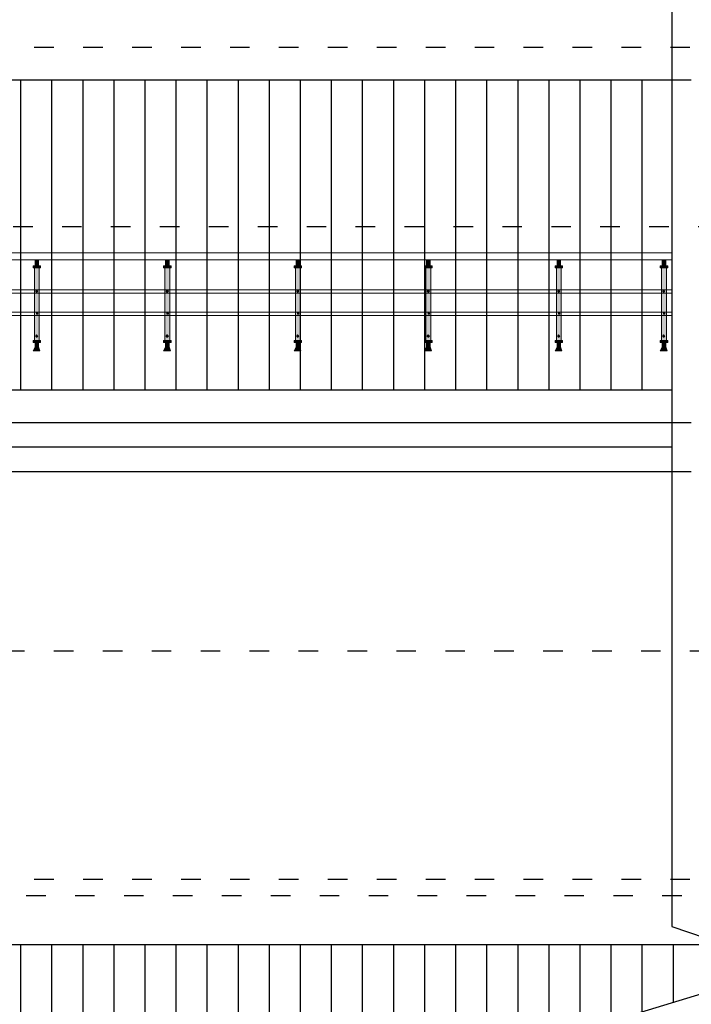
# Model space of a CAD drawing. Header units: millimetres. Extents: x 1112040 to 6903494, y -332921 to -150905.
# Tile 115 of 150: x 1911342 to 1915460, y -224895 to -218860. Entities that reach past the tile are written whole.
import ezdxf

# ---------------------------------------------------------------- set-up
doc = ezdxf.new("R2010")
doc.units = ezdxf.units.MM
doc.linetypes.add('ACAD_ISO03W100', pattern=[30, 12, -18])
doc.layers.add('PDF3_Geometry', color=7, linetype='Continuous')
doc.layers.add('PDF3_Solid Fills', color=7, linetype='Continuous', true_color=0xffffff)

msp = doc.modelspace()

# ---------------------------------------------------------------- hatches: boundary and pattern name
h = msp.add_hatch()
h.set_pattern_fill('ANSI31', color=1, scale=60, angle=45, style=0)
h.set_pattern_definition([(90, (1883536.28, -187178.82), (-190.5, 4e-14), [])])
h.paths.add_polyline_path([(1900450.9, -219228.1), (1890212.6, -219228.1), (1890212.6, -220662.2), (1892031.8, -221128.1), (1893031.8, -221128.1)])
h.paths.add_polyline_path([(1901231.8, -220128.1), (1904631.8, -221128.1), (1909431.8, -221128.1), (1901231.8, -219028.1), (1893031.8, -221128.1), (1897831.8, -221128.1)])
h.paths.add_polyline_path([(1901231.8, -220128.1), (1897831.8, -221128.1), (1904631.8, -221128.1)])
h.paths.add_polyline_path([(1915339.5, -219228.1), (1902012.8, -219228.1), (1909431.8, -221128.1), (1915339.5, -221128.1)])
h.paths.add_polyline_path([(1914745, -225066.6), (1916067.3, -224665.4), (1915664.9, -224528.1), (1908631.8, -224528.1), (1908631.8, -224678.1), (1903831.8, -224678.1), (1903831.8, -224828.1), (1902818.5, -224828.1), (1904631.8, -225628.1), (1913431.8, -225628.1), (1915128.1, -225193.7)])
h.paths.add_polyline_path([(1899645.2, -224828.1), (1898631.8, -224828.1), (1898631.8, -224678.1), (1893831.8, -224678.1), (1893831.8, -224528.1), (1891231.8, -224528.1), (1891231.8, -224828.1), (1895031.8, -225628.1), (1897831.8, -225628.1)])

# ---------------------------------------------------------------- linework, layer by layer
for p, q in [((1915339.5, -218644.7), (1915339.5, -224417)), ((1902012.8, -219228.1), (1915339.5, -219228.1)), ((1892031.8, -221128.1), (1915339.5, -221128.1)), ((1892031.8, -221328.1), (1915339.5, -221328.1)), ((1891331.8, -221478.1), (1915339.5, -221478.1)), ((1891281.8, -221628.1), (1915339.5, -221628.1)), ((1908631.8, -224528.1), (1915664.9, -224528.1))]:
    msp.add_line(p, q)
at = {"color": 6, "linetype": 'ACAD_ISO03W100', "ltscale": 10}
for p, q in [((1901231.8, -219028.1), (1915868.7, -219028.1)), ((1915339.5, -219228.1), (1915868.7, -219228.1)), ((1901401.8, -220128.1), (1915868.7, -220128.1)), ((1915339.5, -221328.1), (1915868.7, -221328.1)), ((1915339.5, -221628.1), (1915868.7, -221628.1)), ((1910651.8, -222728.1), (1915868.7, -222728.1)), ((1901231.8, -224128.1), (1915590.2, -224128.1)), ((1902981.8, -224228.1), (1916614.5, -224228.1))]:
    msp.add_line(p, q, dxfattribs=at)
msp.add_lwpolyline([(1915339.5, -224417), (1916067.3, -224665.4), (1914745, -225066.6), (1915339.5, -225263.8)])
at = {"layer": 'PDF3_Geometry', "color": 162, "lineweight": 20, "true_color": 0x0037dd}
for points in [[(1901776.7, -220288.3), (1905507.6, -220288.3), (1915339.5, -220288.3)], [(1915339.5, -220330.7), (1905207, -220330.7), (1901920.7, -220330.7)], [(1915339.5, -220514.6), (1902546, -220514.6)], [(1902618, -220535.8), (1915339.5, -220535.8)], [(1915339.5, -220651.3), (1903010.8, -220651.3)], [(1903082.8, -220672.5), (1915339.5, -220672.5)]]:
    msp.add_lwpolyline(points, dxfattribs=at)
for points in [[(1911436.6, -220330.7), (1911457.8, -220330.7), (1911457.8, -220368.8), (1911445.1, -220368.8), (1911436.6, -220368.8)], [(1911436.6, -220368.8), (1911457.8, -220368.8), (1911457.8, -220330.7), (1911436.6, -220330.7)], [(1912236.7, -220330.7), (1912257.9, -220330.7), (1912257.9, -220368.8), (1912245.2, -220368.8), (1912236.7, -220368.8)], [(1912236.7, -220368.8), (1912257.9, -220368.8), (1912257.9, -220330.7), (1912236.7, -220330.7)], [(1913036.9, -220330.7), (1913058, -220330.7), (1913058, -220368.8), (1913045.3, -220368.8), (1913036.9, -220368.8)], [(1913036.9, -220368.8), (1913058, -220368.8), (1913058, -220330.7), (1913036.9, -220330.7)], [(1913837, -220330.7), (1913858.2, -220330.7), (1913858.2, -220368.8), (1913845.5, -220368.8), (1913837, -220368.8)], [(1913837, -220368.8), (1913858.2, -220368.8), (1913858.2, -220330.7), (1913837, -220330.7)], [(1914637.1, -220330.7), (1914658.3, -220330.7), (1914658.3, -220368.8), (1914645.6, -220368.8), (1914637.1, -220368.8)], [(1914637.1, -220368.8), (1914658.3, -220368.8), (1914658.3, -220330.7), (1914637.1, -220330.7)], [(1915281.6, -220330.7), (1915302.8, -220330.7), (1915302.8, -220368.8), (1915290.1, -220368.8), (1915281.6, -220368.8)], [(1915281.6, -220368.8), (1915302.8, -220368.8), (1915302.8, -220330.7), (1915281.6, -220330.7)], [(1911423.9, -220368.8), (1911445.1, -220368.8), (1911470.5, -220368.8), (1911470.5, -220381.5), (1911445.1, -220381.5), (1911432.4, -220381.5), (1911423.9, -220381.5)], [(1911470.5, -220381.5), (1911470.5, -220368.8), (1911423.9, -220368.8), (1911423.9, -220381.5)], [(1911432.4, -220381.5), (1911445.1, -220381.5), (1911462, -220381.5), (1911462, -220826), (1911445.1, -220826), (1911432.4, -220826)], [(1911462, -220826), (1911462, -220381.5), (1911432.4, -220381.5), (1911432.4, -220826)], [(1912224, -220368.8), (1912245.2, -220368.8), (1912270.6, -220368.8), (1912270.6, -220381.5), (1912245.2, -220381.5), (1912232.5, -220381.5), (1912224, -220381.5)], [(1912270.6, -220381.5), (1912270.6, -220368.8), (1912224, -220368.8), (1912224, -220381.5)], [(1912232.5, -220381.5), (1912245.2, -220381.5), (1912262.1, -220381.5), (1912262.1, -220826), (1912245.2, -220826), (1912232.5, -220826)], [(1912262.1, -220826), (1912262.1, -220381.5), (1912232.5, -220381.5), (1912232.5, -220826)], [(1913024.2, -220368.8), (1913045.3, -220368.8), (1913070.7, -220368.8), (1913070.7, -220381.5), (1913045.3, -220381.5), (1913032.6, -220381.5), (1913024.2, -220381.5)], [(1913070.7, -220381.5), (1913070.7, -220368.8), (1913024.2, -220368.8), (1913024.2, -220381.5)], [(1913032.6, -220381.5), (1913045.3, -220381.5), (1913062.3, -220381.5), (1913062.3, -220826), (1913045.3, -220826), (1913032.6, -220826)], [(1913062.3, -220826), (1913062.3, -220381.5), (1913032.6, -220381.5), (1913032.6, -220826)], [(1913824.3, -220368.8), (1913845.5, -220368.8), (1913870.9, -220368.8), (1913870.9, -220381.5), (1913845.5, -220381.5), (1913832.8, -220381.5), (1913824.3, -220381.5)], [(1913870.9, -220381.5), (1913870.9, -220368.8), (1913824.3, -220368.8), (1913824.3, -220381.5)], [(1913832.8, -220381.5), (1913845.5, -220381.5), (1913862.4, -220381.5), (1913862.4, -220826), (1913845.5, -220826), (1913832.8, -220826)], [(1913862.4, -220826), (1913862.4, -220381.5), (1913832.8, -220381.5), (1913832.8, -220826)], [(1914624.4, -220368.8), (1914645.6, -220368.8), (1914671, -220368.8), (1914671, -220381.5), (1914645.6, -220381.5), (1914632.9, -220381.5), (1914624.4, -220381.5)], [(1914671, -220381.5), (1914671, -220368.8), (1914624.4, -220368.8), (1914624.4, -220381.5)], [(1914632.9, -220381.5), (1914645.6, -220381.5), (1914662.5, -220381.5), (1914662.5, -220826), (1914645.6, -220826), (1914632.9, -220826)], [(1914662.5, -220826), (1914662.5, -220381.5), (1914632.9, -220381.5), (1914632.9, -220826)], [(1915268.9, -220368.8), (1915290.1, -220368.8), (1915315.5, -220368.8), (1915315.5, -220381.5), (1915290.1, -220381.5), (1915277.4, -220381.5), (1915268.9, -220381.5)], [(1915315.5, -220381.5), (1915315.5, -220368.8), (1915268.9, -220368.8), (1915268.9, -220381.5)], [(1915277.4, -220381.5), (1915290.1, -220381.5), (1915307, -220381.5), (1915307, -220826), (1915290.1, -220826), (1915277.4, -220826)], [(1915307, -220826), (1915307, -220381.5), (1915277.4, -220381.5), (1915277.4, -220826)], [(1911423.9, -220826), (1911445.1, -220826), (1911470.5, -220826), (1911470.5, -220838.7), (1911445.1, -220838.7), (1911436.6, -220838.7), (1911423.9, -220838.7)], [(1911470.5, -220838.7), (1911470.5, -220826), (1911423.9, -220826), (1911423.9, -220838.7)], [(1912224, -220826), (1912245.2, -220826), (1912270.6, -220826), (1912270.6, -220838.7), (1912245.2, -220838.7), (1912236.7, -220838.7), (1912224, -220838.7)], [(1912270.6, -220838.7), (1912270.6, -220826), (1912224, -220826), (1912224, -220838.7)], [(1913024.2, -220826), (1913045.3, -220826), (1913070.7, -220826), (1913070.7, -220838.7), (1913045.3, -220838.7), (1913036.9, -220838.7), (1913024.2, -220838.7)], [(1913070.7, -220838.7), (1913070.7, -220826), (1913024.2, -220826), (1913024.2, -220838.7)], [(1913824.3, -220826), (1913845.5, -220826), (1913870.9, -220826), (1913870.9, -220838.7), (1913845.5, -220838.7), (1913837, -220838.7), (1913824.3, -220838.7)], [(1913870.9, -220838.7), (1913870.9, -220826), (1913824.3, -220826), (1913824.3, -220838.7)], [(1914624.4, -220826), (1914645.6, -220826), (1914671, -220826), (1914671, -220838.7), (1914645.6, -220838.7), (1914637.1, -220838.7), (1914624.4, -220838.7)], [(1914671, -220838.7), (1914671, -220826), (1914624.4, -220826), (1914624.4, -220838.7)], [(1915268.9, -220826), (1915290.1, -220826), (1915315.5, -220826), (1915315.5, -220838.7), (1915290.1, -220838.7), (1915281.6, -220838.7), (1915268.9, -220838.7)], [(1915315.5, -220838.7), (1915315.5, -220826), (1915268.9, -220826), (1915268.9, -220838.7)], [(1911436.6, -220864.1), (1911445.1, -220864.1), (1911457.8, -220864.1), (1911466.2, -220889.5), (1911445.1, -220889.5), (1911423.9, -220889.5)], [(1911457.8, -220864.1), (1911436.6, -220864.1), (1911423.9, -220889.5), (1911466.2, -220889.5)], [(1911436.6, -220838.7), (1911445.1, -220838.7), (1911457.8, -220838.7), (1911457.8, -220864.1), (1911445.1, -220864.1), (1911436.6, -220864.1)], [(1911457.8, -220838.7), (1911436.6, -220838.7), (1911436.6, -220864.1), (1911457.8, -220864.1)], [(1912236.7, -220864.1), (1912245.2, -220864.1), (1912257.9, -220864.1), (1912266.4, -220889.5), (1912245.2, -220889.5), (1912224, -220889.5)], [(1912257.9, -220864.1), (1912236.7, -220864.1), (1912224, -220889.5), (1912266.4, -220889.5)], [(1912236.7, -220838.7), (1912245.2, -220838.7), (1912257.9, -220838.7), (1912257.9, -220864.1), (1912245.2, -220864.1), (1912236.7, -220864.1)], [(1912257.9, -220838.7), (1912236.7, -220838.7), (1912236.7, -220864.1), (1912257.9, -220864.1)], [(1913036.9, -220864.1), (1913045.3, -220864.1), (1913058, -220864.1), (1913066.5, -220889.5), (1913045.3, -220889.5), (1913024.2, -220889.5)], [(1913058, -220864.1), (1913036.9, -220864.1), (1913024.2, -220889.5), (1913066.5, -220889.5)], [(1913036.9, -220838.7), (1913045.3, -220838.7), (1913058, -220838.7), (1913058, -220864.1), (1913045.3, -220864.1), (1913036.9, -220864.1)], [(1913058, -220838.7), (1913036.9, -220838.7), (1913036.9, -220864.1), (1913058, -220864.1)], [(1913837, -220864.1), (1913845.5, -220864.1), (1913858.2, -220864.1), (1913866.6, -220889.5), (1913845.5, -220889.5), (1913824.3, -220889.5)], [(1913858.2, -220864.1), (1913837, -220864.1), (1913824.3, -220889.5), (1913866.6, -220889.5)], [(1913837, -220838.7), (1913845.5, -220838.7), (1913858.2, -220838.7), (1913858.2, -220864.1), (1913845.5, -220864.1), (1913837, -220864.1)], [(1913858.2, -220838.7), (1913837, -220838.7), (1913837, -220864.1), (1913858.2, -220864.1)], [(1914637.1, -220864.1), (1914645.6, -220864.1), (1914658.3, -220864.1), (1914666.8, -220889.5), (1914645.6, -220889.5), (1914624.4, -220889.5)], [(1914658.3, -220864.1), (1914637.1, -220864.1), (1914624.4, -220889.5), (1914666.8, -220889.5)], [(1914637.1, -220838.7), (1914645.6, -220838.7), (1914658.3, -220838.7), (1914658.3, -220864.1), (1914645.6, -220864.1), (1914637.1, -220864.1)], [(1914658.3, -220838.7), (1914637.1, -220838.7), (1914637.1, -220864.1), (1914658.3, -220864.1)], [(1915281.6, -220864.1), (1915290.1, -220864.1), (1915302.8, -220864.1), (1915311.2, -220889.5), (1915290.1, -220889.5), (1915268.9, -220889.5)], [(1915302.8, -220864.1), (1915281.6, -220864.1), (1915268.9, -220889.5), (1915311.2, -220889.5)], [(1915281.6, -220838.7), (1915290.1, -220838.7), (1915302.8, -220838.7), (1915302.8, -220864.1), (1915290.1, -220864.1), (1915281.6, -220864.1)], [(1915302.8, -220838.7), (1915281.6, -220838.7), (1915281.6, -220864.1), (1915302.8, -220864.1)]]:
    msp.add_lwpolyline(points, close=True, dxfattribs=at)
at = {"layer": 'PDF3_Geometry', "color": 7, "lineweight": 0, "true_color": 0xffffff}
for points in [[(1911436.6, -220368.8), (1911457.8, -220368.8)], [(1911462, -220826), (1911462, -220381.5)], [(1911470.5, -220381.5), (1911470.5, -220368.8)], [(1912236.7, -220368.8), (1912257.9, -220368.8)], [(1912262.1, -220826), (1912262.1, -220381.5)], [(1912270.6, -220381.5), (1912270.6, -220368.8)], [(1913036.9, -220368.8), (1913058, -220368.8)], [(1913062.3, -220826), (1913062.3, -220381.5)], [(1913070.7, -220381.5), (1913070.7, -220368.8)], [(1913837, -220368.8), (1913858.2, -220368.8)], [(1913862.4, -220826), (1913862.4, -220381.5)], [(1913870.9, -220381.5), (1913870.9, -220368.8)], [(1914637.1, -220368.8), (1914658.3, -220368.8)], [(1914662.5, -220826), (1914662.5, -220381.5)], [(1914671, -220381.5), (1914671, -220368.8)], [(1915281.6, -220368.8), (1915302.8, -220368.8)], [(1915307, -220826), (1915307, -220381.5)], [(1915315.5, -220381.5), (1915315.5, -220368.8)], [(1911445.1, -220521.2), (1911440.8, -220521.2), (1911449.3, -220521.2), (1911440.8, -220521.2)], [(1911440.8, -220525.4), (1911449.3, -220521.2), (1911440.8, -220525.4), (1911449.3, -220521.2)], [(1911453.5, -220525.4), (1911445.1, -220529.6), (1911449.3, -220525.4), (1911445.1, -220529.6), (1911449.3, -220525.4)], [(1912245.2, -220521.2), (1912241, -220521.2), (1912249.4, -220521.2), (1912241, -220521.2)], [(1912241, -220525.4), (1912249.4, -220521.2), (1912241, -220525.4), (1912253.7, -220521.2)], [(1912253.7, -220525.4), (1912245.2, -220529.6), (1912253.7, -220525.4)], [(1912249.4, -220525.4), (1912245.2, -220529.6), (1912249.4, -220525.4)], [(1913045.3, -220521.2), (1913041.1, -220521.2), (1913049.6, -220521.2), (1913041.1, -220521.2)], [(1913041.1, -220525.4), (1913049.6, -220521.2), (1913041.1, -220525.4), (1913053.8, -220521.2)], [(1913053.8, -220525.4), (1913045.3, -220529.6), (1913053.8, -220525.4)], [(1913049.6, -220525.4), (1913045.3, -220529.6), (1913049.6, -220525.4)], [(1913845.5, -220521.2), (1913841.2, -220521.2), (1913849.7, -220521.2), (1913841.2, -220521.2)], [(1913841.2, -220525.4), (1913849.7, -220521.2), (1913841.2, -220525.4), (1913853.9, -220521.2)], [(1913853.9, -220525.4), (1913845.5, -220529.6), (1913853.9, -220525.4)], [(1913849.7, -220525.4), (1913845.5, -220529.6), (1913849.7, -220525.4)], [(1914645.6, -220521.2), (1914641.4, -220521.2), (1914649.8, -220521.2), (1914641.4, -220521.2)], [(1914641.4, -220525.4), (1914649.8, -220521.2), (1914641.4, -220525.4), (1914649.8, -220521.2)], [(1914654.1, -220525.4), (1914645.6, -220529.6), (1914649.8, -220525.4), (1914645.6, -220529.6), (1914649.8, -220525.4)], [(1915290.1, -220521.2), (1915285.8, -220521.2), (1915294.3, -220521.2), (1915285.8, -220521.2)], [(1915285.8, -220525.4), (1915294.3, -220521.2), (1915285.8, -220525.4), (1915294.3, -220521.2)], [(1915298.5, -220525.4), (1915290.1, -220529.6), (1915294.3, -220525.4), (1915290.1, -220529.6), (1915294.3, -220525.4)], [(1911445.1, -220656.6), (1911449.3, -220656.6), (1911445.1, -220660.9), (1911449.3, -220656.6), (1911445.1, -220660.9), (1911453.5, -220656.6)], [(1911445.1, -220660.9), (1911453.5, -220660.9), (1911445.1, -220665.1), (1911453.5, -220660.9), (1911445.1, -220665.1), (1911453.5, -220665.1), (1911449.3, -220665.1)], [(1912245.2, -220656.6), (1912249.4, -220656.6), (1912245.2, -220660.9), (1912249.4, -220656.6), (1912245.2, -220660.9), (1912253.7, -220656.6)], [(1912245.2, -220660.9), (1912253.7, -220660.9), (1912245.2, -220665.1), (1912253.7, -220660.9), (1912245.2, -220665.1), (1912253.7, -220665.1), (1912249.4, -220665.1)], [(1913045.3, -220656.6), (1913049.6, -220656.6), (1913045.3, -220660.9), (1913049.6, -220656.6), (1913045.3, -220660.9), (1913053.8, -220656.6)], [(1913045.3, -220660.9), (1913053.8, -220660.9), (1913045.3, -220665.1), (1913053.8, -220660.9), (1913045.3, -220665.1), (1913053.8, -220665.1), (1913049.6, -220665.1)], [(1913845.5, -220656.6), (1913849.7, -220656.6), (1913845.5, -220660.9), (1913849.7, -220656.6), (1913845.5, -220660.9), (1913853.9, -220656.6)], [(1913845.5, -220660.9), (1913853.9, -220660.9), (1913845.5, -220665.1), (1913853.9, -220660.9), (1913845.5, -220665.1), (1913853.9, -220665.1), (1913849.7, -220665.1)], [(1914645.6, -220656.6), (1914649.8, -220656.6), (1914645.6, -220660.9), (1914649.8, -220656.6), (1914645.6, -220660.9), (1914654.1, -220656.6)], [(1914645.6, -220660.9), (1914654.1, -220660.9), (1914645.6, -220665.1), (1914654.1, -220660.9), (1914645.6, -220665.1), (1914654.1, -220665.1), (1914649.8, -220665.1)], [(1915290.1, -220656.6), (1915294.3, -220656.6), (1915290.1, -220660.9), (1915294.3, -220656.6), (1915290.1, -220660.9), (1915298.5, -220656.6)], [(1915290.1, -220660.9), (1915298.5, -220660.9), (1915290.1, -220665.1), (1915298.5, -220660.9), (1915290.1, -220665.1), (1915298.5, -220665.1), (1915294.3, -220665.1)], [(1911445.1, -220796.4), (1911445.1, -220792.1), (1911440.8, -220796.4), (1911449.3, -220792.1)], [(1911440.8, -220796.4), (1911449.3, -220796.4), (1911440.8, -220800.6), (1911449.3, -220796.4), (1911440.8, -220800.6)], [(1911453.5, -220800.6), (1911445.1, -220800.6)], [(1911449.3, -220800.6), (1911445.1, -220804.8), (1911449.3, -220800.6), (1911445.1, -220804.8)], [(1911470.5, -220838.7), (1911470.5, -220826)], [(1912245.2, -220796.4), (1912245.2, -220792.1), (1912241, -220796.4), (1912249.4, -220792.1)], [(1912241, -220796.4), (1912249.4, -220796.4), (1912241, -220800.6), (1912249.4, -220796.4)], [(1912253.7, -220796.4), (1912241, -220800.6)], [(1912245.2, -220800.6), (1912253.7, -220800.6), (1912245.2, -220804.8), (1912249.4, -220800.6), (1912245.2, -220804.8)], [(1912270.6, -220838.7), (1912270.6, -220826)], [(1913045.3, -220796.4), (1913045.3, -220792.1), (1913041.1, -220796.4), (1913049.6, -220792.1)], [(1913041.1, -220796.4), (1913049.6, -220796.4), (1913041.1, -220800.6), (1913049.6, -220796.4)], [(1913053.8, -220796.4), (1913041.1, -220800.6)], [(1913045.3, -220800.6), (1913053.8, -220800.6), (1913045.3, -220804.8), (1913049.6, -220800.6), (1913045.3, -220804.8)], [(1913070.7, -220838.7), (1913070.7, -220826)], [(1913845.5, -220796.4), (1913845.5, -220792.1), (1913841.2, -220796.4), (1913849.7, -220792.1)], [(1913841.2, -220796.4), (1913849.7, -220796.4), (1913841.2, -220800.6), (1913849.7, -220796.4)], [(1913853.9, -220796.4), (1913841.2, -220800.6)], [(1913845.5, -220800.6), (1913853.9, -220800.6), (1913845.5, -220804.8), (1913849.7, -220800.6), (1913845.5, -220804.8)], [(1913870.9, -220838.7), (1913870.9, -220826)], [(1914645.6, -220796.4), (1914645.6, -220792.1), (1914641.4, -220796.4), (1914649.8, -220792.1)], [(1914641.4, -220796.4), (1914649.8, -220796.4), (1914641.4, -220800.6), (1914649.8, -220796.4), (1914641.4, -220800.6)], [(1914654.1, -220800.6), (1914645.6, -220800.6)], [(1914649.8, -220800.6), (1914645.6, -220804.8), (1914649.8, -220800.6), (1914645.6, -220804.8)], [(1914671, -220838.7), (1914671, -220826)], [(1915290.1, -220796.4), (1915290.1, -220792.1), (1915285.8, -220796.4), (1915294.3, -220792.1)], [(1915285.8, -220796.4), (1915294.3, -220796.4), (1915285.8, -220800.6), (1915294.3, -220796.4), (1915285.8, -220800.6)], [(1915298.5, -220800.6), (1915290.1, -220800.6)], [(1915294.3, -220800.6), (1915290.1, -220804.8), (1915294.3, -220800.6), (1915290.1, -220804.8)], [(1915315.5, -220838.7), (1915315.5, -220826)], [(1911457.8, -220838.7), (1911436.6, -220838.7)], [(1911457.8, -220864.1), (1911436.6, -220864.1)], [(1912257.9, -220838.7), (1912236.7, -220838.7)], [(1912257.9, -220864.1), (1912236.7, -220864.1)], [(1913058, -220838.7), (1913036.9, -220838.7)], [(1913058, -220864.1), (1913036.9, -220864.1)], [(1913858.2, -220838.7), (1913837, -220838.7)], [(1913858.2, -220864.1), (1913837, -220864.1)], [(1914658.3, -220838.7), (1914637.1, -220838.7)], [(1914658.3, -220864.1), (1914637.1, -220864.1)], [(1915302.8, -220838.7), (1915281.6, -220838.7)], [(1915302.8, -220864.1), (1915281.6, -220864.1)]]:
    msp.add_lwpolyline(points, dxfattribs=at)
at = {"layer": 'PDF3_Geometry', "color": 6, "lineweight": 20}
for points in [[(1911445.1, -220521.2), (1911440.8, -220521.2), (1911440.8, -220525.4), (1911445.1, -220529.6), (1911449.3, -220529.6), (1911449.3, -220525.4), (1911453.5, -220525.4), (1911449.3, -220521.2)], [(1912245.2, -220521.2), (1912241, -220521.2), (1912241, -220525.4), (1912245.2, -220529.6), (1912249.4, -220529.6), (1912249.4, -220525.4), (1912253.7, -220525.4), (1912249.4, -220521.2)], [(1913045.3, -220521.2), (1913041.1, -220521.2), (1913041.1, -220525.4), (1913045.3, -220529.6), (1913049.6, -220529.6), (1913049.6, -220525.4), (1913053.8, -220525.4), (1913049.6, -220521.2)], [(1913845.5, -220521.2), (1913841.2, -220521.2), (1913841.2, -220525.4), (1913845.5, -220529.6), (1913849.7, -220529.6), (1913849.7, -220525.4), (1913853.9, -220525.4), (1913849.7, -220521.2)], [(1914645.6, -220521.2), (1914641.4, -220521.2), (1914641.4, -220525.4), (1914645.6, -220529.6), (1914649.8, -220529.6), (1914649.8, -220525.4), (1914654.1, -220525.4), (1914649.8, -220521.2)], [(1915290.1, -220521.2), (1915285.8, -220521.2), (1915285.8, -220525.4), (1915290.1, -220529.6), (1915294.3, -220529.6), (1915294.3, -220525.4), (1915298.5, -220525.4), (1915294.3, -220521.2)], [(1911449.3, -220656.6), (1911445.1, -220656.6), (1911445.1, -220660.9), (1911445.1, -220665.1), (1911449.3, -220665.1), (1911453.5, -220665.1), (1911453.5, -220660.9)], [(1912249.4, -220656.6), (1912245.2, -220656.6), (1912245.2, -220660.9), (1912245.2, -220665.1), (1912249.4, -220665.1), (1912253.7, -220665.1), (1912253.7, -220660.9)], [(1913049.6, -220656.6), (1913045.3, -220656.6), (1913045.3, -220660.9), (1913045.3, -220665.1), (1913049.6, -220665.1), (1913053.8, -220665.1), (1913053.8, -220660.9)], [(1913849.7, -220656.6), (1913845.5, -220656.6), (1913845.5, -220660.9), (1913845.5, -220665.1), (1913849.7, -220665.1), (1913853.9, -220665.1), (1913853.9, -220660.9)], [(1914649.8, -220656.6), (1914645.6, -220656.6), (1914645.6, -220660.9), (1914645.6, -220665.1), (1914649.8, -220665.1), (1914654.1, -220665.1), (1914654.1, -220660.9)], [(1915294.3, -220656.6), (1915290.1, -220656.6), (1915290.1, -220660.9), (1915290.1, -220665.1), (1915294.3, -220665.1), (1915298.5, -220665.1), (1915298.5, -220660.9)], [(1911445.1, -220792.1), (1911445.1, -220796.4), (1911440.8, -220796.4), (1911440.8, -220800.6), (1911445.1, -220804.8), (1911449.3, -220804.8), (1911449.3, -220800.6), (1911453.5, -220800.6), (1911449.3, -220796.4)], [(1912245.2, -220792.1), (1912245.2, -220796.4), (1912241, -220796.4), (1912241, -220800.6), (1912245.2, -220804.8), (1912249.4, -220804.8), (1912249.4, -220800.6), (1912253.7, -220800.6), (1912249.4, -220796.4)], [(1913045.3, -220792.1), (1913045.3, -220796.4), (1913041.1, -220796.4), (1913041.1, -220800.6), (1913045.3, -220804.8), (1913049.6, -220804.8), (1913049.6, -220800.6), (1913053.8, -220800.6), (1913049.6, -220796.4)], [(1913845.5, -220792.1), (1913845.5, -220796.4), (1913841.2, -220796.4), (1913841.2, -220800.6), (1913845.5, -220804.8), (1913849.7, -220804.8), (1913849.7, -220800.6), (1913853.9, -220800.6), (1913849.7, -220796.4)], [(1914645.6, -220792.1), (1914645.6, -220796.4), (1914641.4, -220796.4), (1914641.4, -220800.6), (1914645.6, -220804.8), (1914649.8, -220804.8), (1914649.8, -220800.6), (1914654.1, -220800.6), (1914649.8, -220796.4)], [(1915290.1, -220792.1), (1915290.1, -220796.4), (1915285.8, -220796.4), (1915285.8, -220800.6), (1915290.1, -220804.8), (1915294.3, -220804.8), (1915294.3, -220800.6), (1915298.5, -220800.6), (1915294.3, -220796.4)]]:
    msp.add_lwpolyline(points, close=True, dxfattribs=at)
at = {"layer": 'PDF3_Solid Fills', "transparency": 33554559}
for points in [[(1911436.6, -220330.7), (1911457.8, -220330.7), (1911436.6, -220368.8)], [(1911457.8, -220330.7), (1911436.6, -220368.8), (1911457.8, -220368.8)], [(1912236.7, -220330.7), (1912257.9, -220330.7), (1912236.7, -220368.8)], [(1912257.9, -220330.7), (1912236.7, -220368.8), (1912257.9, -220368.8)], [(1913036.9, -220330.7), (1913058, -220330.7), (1913036.9, -220368.8)], [(1913058, -220330.7), (1913036.9, -220368.8), (1913058, -220368.8)], [(1913837, -220330.7), (1913858.2, -220330.7), (1913837, -220368.8)], [(1913858.2, -220330.7), (1913837, -220368.8), (1913858.2, -220368.8)], [(1914637.1, -220330.7), (1914658.3, -220330.7), (1914637.1, -220368.8)], [(1914658.3, -220330.7), (1914637.1, -220368.8), (1914658.3, -220368.8)], [(1915281.6, -220330.7), (1915302.8, -220330.7), (1915281.6, -220368.8)], [(1915302.8, -220330.7), (1915281.6, -220368.8), (1915302.8, -220368.8)], [(1911423.9, -220381.5), (1911423.9, -220368.8), (1911470.5, -220381.5)], [(1911423.9, -220368.8), (1911470.5, -220381.5), (1911470.5, -220368.8)], [(1911432.4, -220826), (1911432.4, -220381.5), (1911462, -220826)], [(1911432.4, -220381.5), (1911462, -220826), (1911462, -220381.5)], [(1912224, -220381.5), (1912224, -220368.8), (1912270.6, -220381.5)], [(1912224, -220368.8), (1912270.6, -220381.5), (1912270.6, -220368.8)], [(1912232.5, -220826), (1912232.5, -220381.5), (1912262.1, -220826)], [(1912232.5, -220381.5), (1912262.1, -220826), (1912262.1, -220381.5)], [(1913024.2, -220381.5), (1913024.2, -220368.8), (1913070.7, -220381.5)], [(1913024.2, -220368.8), (1913070.7, -220381.5), (1913070.7, -220368.8)], [(1913032.6, -220826), (1913032.6, -220381.5), (1913062.3, -220826)], [(1913032.6, -220381.5), (1913062.3, -220826), (1913062.3, -220381.5)], [(1913824.3, -220381.5), (1913824.3, -220368.8), (1913870.9, -220381.5)], [(1913824.3, -220368.8), (1913870.9, -220381.5), (1913870.9, -220368.8)], [(1913832.8, -220826), (1913832.8, -220381.5), (1913862.4, -220826)], [(1913832.8, -220381.5), (1913862.4, -220826), (1913862.4, -220381.5)], [(1914624.4, -220381.5), (1914624.4, -220368.8), (1914671, -220381.5)], [(1914624.4, -220368.8), (1914671, -220381.5), (1914671, -220368.8)], [(1914632.9, -220826), (1914632.9, -220381.5), (1914662.5, -220826)], [(1914632.9, -220381.5), (1914662.5, -220826), (1914662.5, -220381.5)], [(1915268.9, -220381.5), (1915268.9, -220368.8), (1915315.5, -220381.5)], [(1915268.9, -220368.8), (1915315.5, -220381.5), (1915315.5, -220368.8)], [(1915277.4, -220826), (1915277.4, -220381.5), (1915307, -220826)], [(1915277.4, -220381.5), (1915307, -220826), (1915307, -220381.5)], [(1911423.9, -220838.7), (1911423.9, -220826), (1911470.5, -220838.7)], [(1911423.9, -220826), (1911470.5, -220838.7), (1911470.5, -220826)], [(1912224, -220838.7), (1912224, -220826), (1912270.6, -220838.7)], [(1912224, -220826), (1912270.6, -220838.7), (1912270.6, -220826)], [(1913024.2, -220838.7), (1913024.2, -220826), (1913070.7, -220838.7)], [(1913024.2, -220826), (1913070.7, -220838.7), (1913070.7, -220826)], [(1913824.3, -220838.7), (1913824.3, -220826), (1913870.9, -220838.7)], [(1913824.3, -220826), (1913870.9, -220838.7), (1913870.9, -220826)], [(1914624.4, -220838.7), (1914624.4, -220826), (1914671, -220838.7)], [(1914624.4, -220826), (1914671, -220838.7), (1914671, -220826)], [(1915268.9, -220838.7), (1915268.9, -220826), (1915315.5, -220838.7)], [(1915268.9, -220826), (1915315.5, -220838.7), (1915315.5, -220826)], [(1911466.2, -220889.5), (1911423.9, -220889.5), (1911457.8, -220864.1)], [(1911423.9, -220889.5), (1911457.8, -220864.1), (1911436.6, -220864.1)], [(1911457.8, -220864.1), (1911436.6, -220864.1), (1911457.8, -220838.7)], [(1911436.6, -220864.1), (1911457.8, -220838.7), (1911436.6, -220838.7)], [(1912266.4, -220889.5), (1912224, -220889.5), (1912257.9, -220864.1)], [(1912224, -220889.5), (1912257.9, -220864.1), (1912236.7, -220864.1)], [(1912257.9, -220864.1), (1912236.7, -220864.1), (1912257.9, -220838.7)], [(1912236.7, -220864.1), (1912257.9, -220838.7), (1912236.7, -220838.7)], [(1913066.5, -220889.5), (1913024.2, -220889.5), (1913058, -220864.1)], [(1913024.2, -220889.5), (1913058, -220864.1), (1913036.9, -220864.1)], [(1913058, -220864.1), (1913036.9, -220864.1), (1913058, -220838.7)], [(1913036.9, -220864.1), (1913058, -220838.7), (1913036.9, -220838.7)], [(1913866.6, -220889.5), (1913824.3, -220889.5), (1913858.2, -220864.1)], [(1913824.3, -220889.5), (1913858.2, -220864.1), (1913837, -220864.1)], [(1913858.2, -220864.1), (1913837, -220864.1), (1913858.2, -220838.7)], [(1913837, -220864.1), (1913858.2, -220838.7), (1913837, -220838.7)], [(1914666.8, -220889.5), (1914624.4, -220889.5), (1914658.3, -220864.1)], [(1914624.4, -220889.5), (1914658.3, -220864.1), (1914637.1, -220864.1)], [(1914658.3, -220864.1), (1914637.1, -220864.1), (1914658.3, -220838.7)], [(1914637.1, -220864.1), (1914658.3, -220838.7), (1914637.1, -220838.7)], [(1915311.2, -220889.5), (1915268.9, -220889.5), (1915302.8, -220864.1)], [(1915268.9, -220889.5), (1915302.8, -220864.1), (1915281.6, -220864.1)], [(1915302.8, -220864.1), (1915281.6, -220864.1), (1915302.8, -220838.7)], [(1915281.6, -220864.1), (1915302.8, -220838.7), (1915281.6, -220838.7)]]:
    msp.add_solid(points, dxfattribs=at)

doc.saveas('drawing.dxf')
